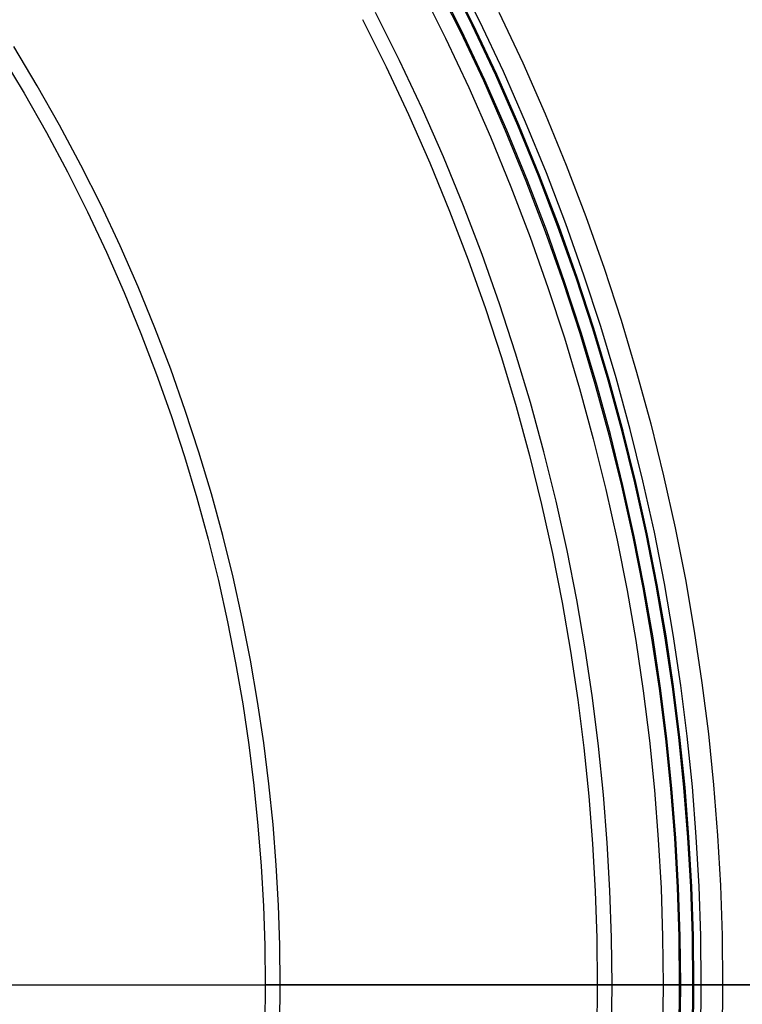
# Model space of a CAD drawing. Header units: millimetres. Extents: x 9981 to 10381, y 6395 to 6795.
# Tile 19 of 25: x 10283 to 10332, y 6594 to 6660. Entities that reach past the tile are written whole.
import ezdxf

# ---------------------------------------------------------------- set-up
doc = ezdxf.new("R2010")
doc.units = ezdxf.units.MM
doc.header["$MEASUREMENT"] = 0
doc.layers.add('0 filanca', color=1, linetype='Continuous')
doc.layers.add('0 filanca2', color=6, linetype='Continuous')

msp = doc.modelspace()

# ---------------------------------------------------------------- linework, layer by layer
at = {"layer": '0 filanca', "lineweight": -3}
for points in [[(10329.294, 6594.958), (10329.258, 6598.256), (10329.147, 6601.581), (10328.959, 6604.932), (10328.693, 6608.307), (10328.348, 6611.703), (10327.92, 6615.118), (10327.409, 6618.548), (10326.814, 6621.991), (10326.133, 6625.445), (10325.364, 6628.906), (10324.506, 6632.371), (10323.56, 6635.837), (10322.522, 6639.301), (10321.394, 6642.759), (10320.175, 6646.208), (10318.863, 6649.644), (10317.46, 6653.065), (10315.964, 6656.465), (10314.376, 6659.843), (10312.697, 6663.193)], [(10311.382, 6662.513), (10313.045, 6659.196), (10314.617, 6655.852), (10316.097, 6652.486), (10317.487, 6649.099), (10318.785, 6645.697), (10319.993, 6642.282), (10321.11, 6638.859), (10322.136, 6635.43), (10323.074, 6631.998), (10323.923, 6628.568), (10324.684, 6625.141), (10325.359, 6621.722), (10325.948, 6618.313), (10326.454, 6614.917), (10326.877, 6611.536), (10327.219, 6608.174), (10327.482, 6604.833), (10327.668, 6601.515), (10327.778, 6598.223), (10327.814, 6594.958)], [(10327.916, 6594.958), (10327.879, 6598.225), (10327.769, 6601.52), (10327.584, 6604.84), (10327.32, 6608.183), (10326.978, 6611.548), (10326.554, 6614.931), (10326.048, 6618.329), (10325.459, 6621.741), (10324.783, 6625.162), (10324.022, 6628.591), (10323.172, 6632.024), (10322.234, 6635.458), (10321.207, 6638.889), (10320.089, 6642.315), (10318.881, 6645.732), (10317.582, 6649.137), (10316.191, 6652.525), (10314.709, 6655.895), (10313.136, 6659.241), (10311.473, 6662.56)], [(10328.693, 6591.673), (10328.729, 6594.958), (10328.693, 6598.243), (10328.582, 6601.556), (10328.395, 6604.895), (10328.13, 6608.257), (10327.786, 6611.64), (10327.36, 6615.041), (10326.851, 6618.458), (10326.258, 6621.889), (10325.579, 6625.329), (10324.813, 6628.777), (10323.959, 6632.229), (10323.016, 6635.681), (10321.983, 6639.132), (10320.859, 6642.577), (10319.644, 6646.013), (10318.338, 6649.436), (10316.939, 6652.843), (10315.449, 6656.231), (10313.868, 6659.596), (10312.195, 6662.934)], [(10328.693, 6591.673), (10328.729, 6594.958), (10328.693, 6598.243), (10328.582, 6601.556), (10328.395, 6604.895), (10328.13, 6608.257), (10327.786, 6611.64), (10327.36, 6615.041), (10326.851, 6618.458), (10326.258, 6621.889), (10325.579, 6625.329), (10324.813, 6628.777), (10323.959, 6632.229), (10323.016, 6635.681), (10321.983, 6639.132), (10320.859, 6642.577), (10319.644, 6646.013), (10318.338, 6649.436), (10316.939, 6652.843), (10315.449, 6656.231), (10313.868, 6659.596), (10312.195, 6662.934)], [(10328.801, 6594.958), (10328.764, 6598.245), (10328.654, 6601.559), (10328.467, 6604.899), (10328.202, 6608.263), (10327.857, 6611.648), (10327.431, 6615.051), (10326.922, 6618.47), (10326.329, 6621.902), (10325.649, 6625.344), (10324.883, 6628.793), (10324.029, 6632.247), (10323.085, 6635.701), (10322.051, 6639.153), (10320.927, 6642.6), (10319.712, 6646.037), (10318.404, 6649.462), (10317.005, 6652.871), (10315.515, 6656.261), (10313.932, 6659.627), (10312.259, 6662.967)], [(10323.25, 6591.794), (10323.285, 6594.958), (10323.25, 6598.122), (10323.143, 6601.313), (10322.963, 6604.529), (10322.708, 6607.767), (10322.377, 6611.026), (10321.966, 6614.302), (10321.476, 6617.594), (10320.905, 6620.898), (10320.251, 6624.212), (10319.513, 6627.533), (10318.691, 6630.858), (10317.782, 6634.184), (10316.787, 6637.507), (10315.705, 6640.825), (10314.534, 6644.135), (10313.276, 6647.432), (10311.929, 6650.714), (10310.494, 6653.977), (10308.971, 6657.218), (10307.359, 6660.433)], [(10306.472, 6659.974), (10308.072, 6656.782), (10309.584, 6653.564), (10311.01, 6650.323), (10312.347, 6647.064), (10313.597, 6643.79), (10314.759, 6640.504), (10315.833, 6637.209), (10316.822, 6633.909), (10317.724, 6630.606), (10318.541, 6627.305), (10319.273, 6624.007), (10319.923, 6620.716), (10320.49, 6617.435), (10320.977, 6614.167), (10321.384, 6610.913), (10321.713, 6607.678), (10321.966, 6604.462), (10322.145, 6601.269), (10322.251, 6598.1), (10322.286, 6594.958), (10322.251, 6591.816)], [(10300.906, 6592.29), (10300.936, 6594.958), (10300.906, 6597.626), (10300.816, 6600.317), (10300.665, 6603.029), (10300.45, 6605.759), (10300.17, 6608.507), (10299.824, 6611.27), (10299.411, 6614.045), (10298.929, 6616.831), (10298.378, 6619.626), (10297.755, 6622.426), (10297.062, 6625.23), (10296.296, 6628.034), (10295.457, 6630.836), (10294.544, 6633.634), (10293.557, 6636.425), (10292.496, 6639.206), (10291.36, 6641.973), (10290.15, 6644.725), (10288.865, 6647.457), (10287.507, 6650.168), (10286.074, 6652.855), (10284.569, 6655.513), (10282.991, 6658.142)], [(10282.127, 6657.608), (10283.691, 6655.002), (10285.184, 6652.366), (10286.605, 6649.702), (10287.952, 6647.014), (10289.225, 6644.304), (10290.425, 6641.576), (10291.551, 6638.832), (10292.604, 6636.075), (10293.582, 6633.308), (10294.487, 6630.533), (10295.319, 6627.754), (10296.079, 6624.974), (10296.767, 6622.194), (10297.383, 6619.417), (10297.93, 6616.646), (10298.408, 6613.884), (10298.818, 6611.132), (10299.161, 6608.392), (10299.438, 6605.668), (10299.651, 6602.96), (10299.802, 6600.272), (10299.891, 6597.604), (10299.92, 6594.958), (10299.891, 6592.313)], [(10327.814, 6594.958), (10327.778, 6591.693), (10327.668, 6588.401), (10327.482, 6585.083), (10327.219, 6581.742), (10326.877, 6578.38), (10326.454, 6574.999), (10325.948, 6571.603), (10325.359, 6568.194), (10324.684, 6564.775), (10323.923, 6561.348), (10323.074, 6557.918), (10322.136, 6554.486), (10321.11, 6551.057), (10319.993, 6547.634), (10318.785, 6544.219), (10317.487, 6540.817), (10316.097, 6537.431), (10314.617, 6534.064), (10313.045, 6530.72), (10311.382, 6527.403)], [(10311.473, 6527.356), (10313.136, 6530.676), (10314.709, 6534.022), (10316.191, 6537.391), (10317.582, 6540.779), (10318.881, 6544.184), (10320.089, 6547.601), (10321.207, 6551.027), (10322.234, 6554.458), (10323.172, 6557.892), (10324.022, 6561.325), (10324.783, 6564.754), (10325.459, 6568.176), (10326.048, 6571.587), (10326.554, 6574.986), (10326.978, 6578.368), (10327.32, 6581.733), (10327.584, 6585.076), (10327.769, 6588.396), (10327.879, 6591.691), (10327.916, 6594.958)], [(10312.259, 6526.95), (10313.932, 6530.289), (10315.515, 6533.655), (10317.005, 6537.045), (10318.404, 6540.454), (10319.712, 6543.879), (10320.927, 6547.316), (10322.051, 6550.763), (10323.085, 6554.215), (10324.029, 6557.669), (10324.883, 6561.123), (10325.649, 6564.572), (10326.329, 6568.014), (10326.922, 6571.446), (10327.431, 6574.865), (10327.857, 6578.269), (10328.202, 6581.653), (10328.467, 6585.017), (10328.654, 6588.357), (10328.764, 6591.671), (10328.801, 6594.958)], [(10312.697, 6526.723), (10314.376, 6530.073), (10315.964, 6533.451), (10317.46, 6536.852), (10318.863, 6540.272), (10320.175, 6543.708), (10321.394, 6547.157), (10322.522, 6550.615), (10323.56, 6554.079), (10324.506, 6557.545), (10325.364, 6561.01), (10326.133, 6564.471), (10326.814, 6567.925), (10327.409, 6571.368), (10327.92, 6574.798), (10328.348, 6578.213), (10328.693, 6581.609), (10328.959, 6584.984), (10329.147, 6588.335), (10329.258, 6591.661), (10329.294, 6594.958)]]:
    msp.add_lwpolyline(points, dxfattribs=at)
for points in [[(10282.149, 6594.958, -992.988), (10283.465, 6594.958, -996.802), (10284.897, 6594.958, -1000.601), (10286.444, 6594.958, -1004.38), (10288.106, 6594.958, -1008.134), (10289.884, 6594.958, -1011.858), (10291.776, 6594.958, -1015.548), (10293.782, 6594.958, -1019.197), (10295.901, 6594.958, -1022.8), (10298.132, 6594.958, -1026.353), (10300.471, 6594.958, -1029.851), (10302.919, 6594.958, -1033.288), (10305.471, 6594.958, -1036.659), (10308.125, 6594.958, -1039.96), (10310.88, 6594.958, -1043.187), (10313.73, 6594.958, -1046.334), (10316.673, 6594.958, -1049.397), (10319.705, 6594.958, -1052.373), (10322.822, 6594.958, -1055.257), (10326.02, 6594.958, -1058.047), (10329.294, 6594.958, -1060.738)], [(10282.404, 6594.958, -996.804), (10283.824, 6594.958, -1000.599), (10285.359, 6594.958, -1004.375), (10287.008, 6594.958, -1008.127), (10288.772, 6594.958, -1011.85), (10290.65, 6594.958, -1015.538), (10292.641, 6594.958, -1019.187), (10294.744, 6594.958, -1022.791), (10296.957, 6594.958, -1026.346), (10299.28, 6594.958, -1029.846), (10301.709, 6594.958, -1033.287), (10304.243, 6594.958, -1036.664), (10306.879, 6594.958, -1039.971), (10309.615, 6594.958, -1043.205), (10312.446, 6594.958, -1046.361), (10315.37, 6594.958, -1049.435), (10318.383, 6594.958, -1052.422), (10321.481, 6594.958, -1055.319), (10324.66, 6594.958, -1058.123), (10327.916, 6594.958, -1060.829)], [(10299.92, 6594.958, -1158.001), (10299.987, 6594.958, -1162.767), (10300.189, 6594.958, -1167.583), (10300.531, 6594.958, -1172.443), (10301.018, 6594.958, -1177.343), (10301.653, 6594.958, -1182.276), (10302.44, 6594.958, -1187.236), (10303.381, 6594.958, -1192.218), (10304.48, 6594.958, -1197.214), (10305.74, 6594.958, -1202.217), (10307.162, 6594.958, -1207.22), (10308.749, 6594.958, -1212.215), (10310.501, 6594.958, -1217.195), (10312.419, 6594.958, -1222.152), (10314.505, 6594.958, -1227.078), (10316.758, 6594.958, -1231.965), (10319.176, 6594.958, -1236.804), (10321.76, 6594.958, -1241.587), (10324.506, 6594.958, -1246.306), (10327.414, 6594.958, -1250.953), (10330.48, 6594.958, -1255.52), (10333.701, 6594.958, -1259.998)], [(10327.814, 6594.958, -1064.435), (10326.044, 6594.958, -1067.198), (10324.33, 6594.958, -1069.988), (10322.674, 6594.958, -1072.805), (10321.077, 6594.958, -1075.645), (10319.538, 6594.958, -1078.507), (10318.057, 6594.958, -1081.389), (10316.636, 6594.958, -1084.29), (10315.275, 6594.958, -1087.208), (10313.973, 6594.958, -1090.141), (10312.73, 6594.958, -1093.088), (10311.548, 6594.958, -1096.046), (10310.425, 6594.958, -1099.014), (10309.361, 6594.958, -1101.99), (10308.357, 6594.958, -1104.972), (10307.412, 6594.958, -1107.96), (10306.526, 6594.958, -1110.95), (10305.698, 6594.958, -1113.942), (10304.929, 6594.958, -1116.934), (10304.217, 6594.958, -1119.924), (10303.562, 6594.958, -1122.911), (10302.964, 6594.958, -1125.893), (10302.422, 6594.958, -1128.869), (10301.935, 6594.958, -1131.838), (10301.503, 6594.958, -1134.798), (10300.8, 6594.958, -1140.685), (10300.306, 6594.958, -1146.521), (10300.015, 6594.958, -1152.296), (10299.92, 6594.958, -1158.001)], [(10328.801, 6594.958, -1064.655), (10327.032, 6594.958, -1067.411), (10325.321, 6594.958, -1070.195), (10323.667, 6594.958, -1073.004), (10322.071, 6594.958, -1075.837), (10320.533, 6594.958, -1078.692), (10319.054, 6594.958, -1081.568), (10317.635, 6594.958, -1084.462), (10316.275, 6594.958, -1087.373), (10314.974, 6594.958, -1090.299), (10313.733, 6594.958, -1093.239), (10312.551, 6594.958, -1096.19), (10311.429, 6594.958, -1099.151), (10310.367, 6594.958, -1102.121), (10309.364, 6594.958, -1105.096), (10308.42, 6594.958, -1108.077), (10307.535, 6594.958, -1111.061), (10306.708, 6594.958, -1114.046), (10305.939, 6594.958, -1117.031), (10305.228, 6594.958, -1120.015), (10304.574, 6594.958, -1122.995), (10303.976, 6594.958, -1125.971), (10303.435, 6594.958, -1128.941), (10302.949, 6594.958, -1131.903), (10302.517, 6594.958, -1134.856), (10301.815, 6594.958, -1140.731), (10301.321, 6594.958, -1146.554), (10301.031, 6594.958, -1152.316), (10300.936, 6594.958, -1158.009)], [(10300.936, 6594.958, -1158.009), (10301.003, 6594.958, -1162.777), (10301.206, 6594.958, -1167.594), (10301.55, 6594.958, -1172.456), (10302.038, 6594.958, -1177.358), (10302.676, 6594.958, -1182.293), (10303.466, 6594.958, -1187.255), (10304.411, 6594.958, -1192.238), (10305.515, 6594.958, -1197.236), (10306.78, 6594.958, -1202.24), (10308.208, 6594.958, -1207.245), (10309.801, 6594.958, -1212.241), (10311.561, 6594.958, -1217.222), (10313.487, 6594.958, -1222.179), (10315.582, 6594.958, -1227.105), (10317.843, 6594.958, -1231.991), (10320.272, 6594.958, -1236.828), (10322.866, 6594.958, -1241.609), (10325.624, 6594.958, -1246.325), (10328.543, 6594.958, -1250.968), (10331.621, 6594.958, -1255.53), (10334.853, 6594.958, -1260.003)], [(10322.286, 6594.958, -1479.33), (10322.392, 6594.958, -1487.312), (10322.714, 6594.958, -1495.372), (10323.258, 6594.958, -1503.505), (10324.031, 6594.958, -1511.702), (10325.039, 6594.958, -1519.953), (10326.288, 6594.958, -1528.251), (10327.781, 6594.958, -1536.586), (10329.524, 6594.958, -1544.946), (10331.521, 6594.958, -1553.323), (10333.776, 6594.958, -1561.705), (10336.291, 6594.958, -1570.081), (10339.069, 6594.958, -1578.439), (10342.111, 6594.958, -1586.768), (10345.419, 6594.958, -1595.056), (10348.993, 6594.958, -1603.29), (10352.833, 6594.958, -1611.457)], [(10332.273, 6594.958, -1402.434), (10330.852, 6594.958, -1408.03), (10329.545, 6594.958, -1413.621), (10328.352, 6594.958, -1419.205), (10327.27, 6594.958, -1424.779), (10326.299, 6594.958, -1430.34), (10325.438, 6594.958, -1435.884), (10324.684, 6594.958, -1441.41), (10324.036, 6594.958, -1446.913), (10323.494, 6594.958, -1452.392), (10323.054, 6594.958, -1457.844), (10322.715, 6594.958, -1463.266), (10322.475, 6594.958, -1468.656), (10322.333, 6594.958, -1474.011), (10322.286, 6594.958, -1479.33)], [(10333.291, 6594.958, -1402.496), (10331.867, 6594.958, -1408.086), (10330.558, 6594.958, -1413.673), (10329.362, 6594.958, -1419.253), (10328.278, 6594.958, -1424.822), (10327.306, 6594.958, -1430.379), (10326.442, 6594.958, -1435.919), (10325.687, 6594.958, -1441.44), (10325.039, 6594.958, -1446.939), (10324.495, 6594.958, -1452.414), (10324.054, 6594.958, -1457.862), (10323.715, 6594.958, -1463.279), (10323.475, 6594.958, -1468.665), (10323.332, 6594.958, -1474.016), (10323.285, 6594.958, -1479.331)], [(10323.285, 6594.958, -1479.331), (10323.391, 6594.958, -1487.3), (10323.713, 6594.958, -1495.348), (10324.258, 6594.958, -1503.469), (10325.031, 6594.958, -1511.653), (10326.04, 6594.958, -1519.892), (10327.288, 6594.958, -1528.177), (10328.782, 6594.958, -1536.499), (10330.526, 6594.958, -1544.847), (10332.524, 6594.958, -1553.211), (10334.779, 6594.958, -1561.58), (10337.296, 6594.958, -1569.943), (10340.075, 6594.958, -1578.287), (10343.118, 6594.958, -1586.603), (10346.428, 6594.958, -1594.876), (10350.003, 6594.958, -1603.095), (10353.844, 6594.958, -1611.248)], [(10327.814, 6594.958, -1064.435), (10327.87, 6594.958, -1064.463), (10327.927, 6594.958, -1064.489), (10327.984, 6594.958, -1064.513), (10328.042, 6594.958, -1064.535), (10328.1, 6594.958, -1064.555), (10328.158, 6594.958, -1064.573), (10328.216, 6594.958, -1064.59), (10328.274, 6594.958, -1064.604), (10328.332, 6594.958, -1064.617), (10328.39, 6594.958, -1064.628), (10328.447, 6594.958, -1064.637), (10328.505, 6594.958, -1064.644), (10328.561, 6594.958, -1064.65), (10328.618, 6594.958, -1064.653), (10328.674, 6594.958, -1064.656), (10328.729, 6594.958, -1064.657), (10328.765, 6594.958, -1064.656), (10328.801, 6594.958, -1064.655)], [(10329.294, 6594.958, -1060.738), (10329.258, 6594.958, -1060.728), (10329.222, 6594.958, -1060.718), (10329.187, 6594.958, -1060.71), (10329.151, 6594.958, -1060.702), (10329.115, 6594.958, -1060.694), (10329.079, 6594.958, -1060.687), (10329.043, 6594.958, -1060.681), (10329.008, 6594.958, -1060.676), (10328.972, 6594.958, -1060.671), (10328.937, 6594.958, -1060.667), (10328.902, 6594.958, -1060.664), (10328.867, 6594.958, -1060.661), (10328.798, 6594.958, -1060.658), (10328.729, 6594.958, -1060.657), (10328.68, 6594.958, -1060.657), (10328.63, 6594.958, -1060.659), (10328.581, 6594.958, -1060.662), (10328.53, 6594.958, -1060.666), (10328.48, 6594.958, -1060.672), (10328.429, 6594.958, -1060.679), (10328.377, 6594.958, -1060.688), (10328.326, 6594.958, -1060.698), (10328.275, 6594.958, -1060.709), (10328.223, 6594.958, -1060.722), (10328.172, 6594.958, -1060.736), (10328.12, 6594.958, -1060.752), (10328.069, 6594.958, -1060.769), (10328.017, 6594.958, -1060.787), (10327.966, 6594.958, -1060.808), (10327.916, 6594.958, -1060.829)]]:
    msp.add_polyline3d(points, dxfattribs=at)
at = {"layer": '0 filanca2', "lineweight": -3}
for points in [[(10312.195, 6662.934), (10313.868, 6659.596), (10315.449, 6656.231), (10316.939, 6652.843), (10318.338, 6649.436), (10319.644, 6646.013), (10320.859, 6642.577), (10321.983, 6639.132), (10323.016, 6635.681), (10323.959, 6632.229), (10324.813, 6628.777), (10325.579, 6625.329), (10326.258, 6621.889), (10326.851, 6618.458), (10327.36, 6615.041), (10327.786, 6611.64), (10328.13, 6608.257), (10328.395, 6604.895), (10328.582, 6601.556), (10328.693, 6598.243), (10328.729, 6594.958), (10328.693, 6591.673)], [(10312.195, 6662.934), (10313.868, 6659.596), (10315.449, 6656.231), (10316.939, 6652.843), (10318.338, 6649.436), (10319.644, 6646.013), (10320.859, 6642.577), (10321.983, 6639.132), (10323.016, 6635.681), (10323.959, 6632.229), (10324.813, 6628.777), (10325.579, 6625.329), (10326.258, 6621.889), (10326.851, 6618.458), (10327.36, 6615.041), (10327.786, 6611.64), (10328.13, 6608.257), (10328.395, 6604.895), (10328.582, 6601.556), (10328.693, 6598.243), (10328.729, 6594.958), (10328.693, 6591.673)], [(10310.419, 6662.015), (10312.069, 6658.722), (10313.629, 6655.403), (10315.099, 6652.061), (10316.478, 6648.7), (10317.767, 6645.323), (10318.966, 6641.933), (10320.074, 6638.535), (10321.093, 6635.131), (10322.024, 6631.725), (10322.866, 6628.32), (10323.622, 6624.919), (10324.292, 6621.525), (10324.877, 6618.141), (10325.379, 6614.77), (10325.799, 6611.414), (10326.138, 6608.077), (10326.4, 6604.76), (10326.584, 6601.467), (10326.693, 6598.199), (10326.729, 6594.958), (10326.693, 6591.717)], [(10315.667, 6660.469), (10317.27, 6657.059), (10318.78, 6653.626), (10320.197, 6650.172), (10321.521, 6646.703), (10322.753, 6643.22), (10323.892, 6639.729), (10324.939, 6636.232), (10325.895, 6632.732), (10326.76, 6629.234), (10327.537, 6625.74), (10328.225, 6622.253), (10328.826, 6618.776), (10329.342, 6615.312), (10329.773, 6611.865), (10330.122, 6608.436), (10330.391, 6605.029), (10330.58, 6601.645), (10330.692, 6598.287), (10330.729, 6594.958), (10330.692, 6591.629)]]:
    msp.add_lwpolyline(points, dxfattribs=at)
msp.add_polyline3d([(10326.729, 6594.958, -1062.657), (10326.73, 6594.958, -1062.701), (10326.731, 6594.958, -1062.746), (10326.734, 6594.958, -1062.791), (10326.737, 6594.958, -1062.836), (10326.742, 6594.958, -1062.882), (10326.748, 6594.958, -1062.928), (10326.754, 6594.958, -1062.974), (10326.762, 6594.958, -1063.02), (10326.772, 6594.958, -1063.067), (10326.782, 6594.958, -1063.114), (10326.793, 6594.958, -1063.16), (10326.806, 6594.958, -1063.207), (10326.82, 6594.958, -1063.254), (10326.835, 6594.958, -1063.3), (10326.852, 6594.958, -1063.346), (10326.869, 6594.958, -1063.393), (10326.888, 6594.958, -1063.439), (10326.908, 6594.958, -1063.485), (10326.93, 6594.958, -1063.53), (10326.952, 6594.958, -1063.575), (10326.976, 6594.958, -1063.62), (10327.001, 6594.958, -1063.664), (10327.028, 6594.958, -1063.708), (10327.055, 6594.958, -1063.751), (10327.084, 6594.958, -1063.794), (10327.113, 6594.958, -1063.835), (10327.144, 6594.958, -1063.877), (10327.176, 6594.958, -1063.917), (10327.209, 6594.958, -1063.957), (10327.244, 6594.958, -1063.996), (10327.279, 6594.958, -1064.034), (10327.315, 6594.958, -1064.071), (10327.352, 6594.958, -1064.107), (10327.39, 6594.958, -1064.142), (10327.429, 6594.958, -1064.176), (10327.468, 6594.958, -1064.209), (10327.509, 6594.958, -1064.241), (10327.55, 6594.958, -1064.272), (10327.592, 6594.958, -1064.302), (10327.635, 6594.958, -1064.331), (10327.678, 6594.958, -1064.358), (10327.722, 6594.958, -1064.384), (10327.766, 6594.958, -1064.409), (10327.81, 6594.958, -1064.433), (10327.856, 6594.958, -1064.456), (10327.901, 6594.958, -1064.477), (10327.947, 6594.958, -1064.497), (10327.993, 6594.958, -1064.516), (10328.039, 6594.958, -1064.534), (10328.086, 6594.958, -1064.55), (10328.132, 6594.958, -1064.565), (10328.179, 6594.958, -1064.579), (10328.225, 6594.958, -1064.592), (10328.272, 6594.958, -1064.604), (10328.319, 6594.958, -1064.614), (10328.365, 6594.958, -1064.623), (10328.411, 6594.958, -1064.631), (10328.458, 6594.958, -1064.638), (10328.504, 6594.958, -1064.644), (10328.549, 6594.958, -1064.648), (10328.595, 6594.958, -1064.652), (10328.64, 6594.958, -1064.655), (10328.685, 6594.958, -1064.656), (10328.729, 6594.958, -1064.657), (10328.773, 6594.958, -1064.656), (10328.818, 6594.958, -1064.655), (10328.863, 6594.958, -1064.652), (10328.909, 6594.958, -1064.648), (10328.954, 6594.958, -1064.644), (10329, 6594.958, -1064.638), (10329.047, 6594.958, -1064.631), (10329.093, 6594.958, -1064.623), (10329.139, 6594.958, -1064.614), (10329.186, 6594.958, -1064.604), (10329.233, 6594.958, -1064.592), (10329.279, 6594.958, -1064.579), (10329.326, 6594.958, -1064.565), (10329.373, 6594.958, -1064.55), (10329.419, 6594.958, -1064.534), (10329.465, 6594.958, -1064.516), (10329.511, 6594.958, -1064.497), (10329.557, 6594.958, -1064.477), (10329.603, 6594.958, -1064.456), (10329.648, 6594.958, -1064.433), (10329.692, 6594.958, -1064.409), (10329.737, 6594.958, -1064.384), (10329.78, 6594.958, -1064.358), (10329.823, 6594.958, -1064.331), (10329.866, 6594.958, -1064.302), (10329.908, 6594.958, -1064.272), (10329.949, 6594.958, -1064.241), (10329.99, 6594.958, -1064.209), (10330.029, 6594.958, -1064.176), (10330.068, 6594.958, -1064.142), (10330.106, 6594.958, -1064.107), (10330.143, 6594.958, -1064.071), (10330.179, 6594.958, -1064.034), (10330.215, 6594.958, -1063.996), (10330.249, 6594.958, -1063.957), (10330.282, 6594.958, -1063.917), (10330.314, 6594.958, -1063.877), (10330.345, 6594.958, -1063.835), (10330.374, 6594.958, -1063.794), (10330.403, 6594.958, -1063.751), (10330.43, 6594.958, -1063.708), (10330.457, 6594.958, -1063.664), (10330.482, 6594.958, -1063.62), (10330.506, 6594.958, -1063.575), (10330.528, 6594.958, -1063.53), (10330.55, 6594.958, -1063.485), (10330.57, 6594.958, -1063.439), (10330.589, 6594.958, -1063.393), (10330.606, 6594.958, -1063.346), (10330.623, 6594.958, -1063.3), (10330.638, 6594.958, -1063.254), (10330.652, 6594.958, -1063.207), (10330.665, 6594.958, -1063.16), (10330.676, 6594.958, -1063.114), (10330.686, 6594.958, -1063.067), (10330.696, 6594.958, -1063.02), (10330.704, 6594.958, -1062.974), (10330.711, 6594.958, -1062.928), (10330.716, 6594.958, -1062.882), (10330.721, 6594.958, -1062.836), (10330.725, 6594.958, -1062.791), (10330.727, 6594.958, -1062.746), (10330.729, 6594.958, -1062.701), (10330.729, 6594.958, -1062.657), (10330.729, 6594.958, -1062.612), (10330.727, 6594.958, -1062.567), (10330.725, 6594.958, -1062.522), (10330.721, 6594.958, -1062.477), (10330.716, 6594.958, -1062.431), (10330.711, 6594.958, -1062.385), (10330.704, 6594.958, -1062.339), (10330.696, 6594.958, -1062.293), (10330.686, 6594.958, -1062.246), (10330.676, 6594.958, -1062.2), (10330.665, 6594.958, -1062.153), (10330.652, 6594.958, -1062.106), (10330.638, 6594.958, -1062.06), (10330.623, 6594.958, -1062.013), (10330.606, 6594.958, -1061.967), (10330.589, 6594.958, -1061.92), (10330.57, 6594.958, -1061.874), (10330.55, 6594.958, -1061.829), (10330.528, 6594.958, -1061.783), (10330.506, 6594.958, -1061.738), (10330.482, 6594.958, -1061.693), (10330.457, 6594.958, -1061.649), (10330.43, 6594.958, -1061.605), (10330.403, 6594.958, -1061.562), (10330.374, 6594.958, -1061.52), (10330.345, 6594.958, -1061.478), (10330.314, 6594.958, -1061.436), (10330.282, 6594.958, -1061.396), (10330.249, 6594.958, -1061.356), (10330.215, 6594.958, -1061.317), (10330.179, 6594.958, -1061.279), (10330.143, 6594.958, -1061.242), (10330.106, 6594.958, -1061.206), (10330.068, 6594.958, -1061.171), (10330.029, 6594.958, -1061.137), (10329.99, 6594.958, -1061.104), (10329.949, 6594.958, -1061.072), (10329.908, 6594.958, -1061.041), (10329.866, 6594.958, -1061.011), (10329.823, 6594.958, -1060.983), (10329.78, 6594.958, -1060.955), (10329.737, 6594.958, -1060.929), (10329.692, 6594.958, -1060.904), (10329.648, 6594.958, -1060.88), (10329.603, 6594.958, -1060.857), (10329.557, 6594.958, -1060.836), (10329.511, 6594.958, -1060.816), (10329.465, 6594.958, -1060.797), (10329.419, 6594.958, -1060.779), (10329.373, 6594.958, -1060.763), (10329.326, 6594.958, -1060.748), (10329.279, 6594.958, -1060.734), (10329.233, 6594.958, -1060.721), (10329.186, 6594.958, -1060.709), (10329.139, 6594.958, -1060.699), (10329.093, 6594.958, -1060.69), (10329.047, 6594.958, -1060.682), (10329, 6594.958, -1060.675), (10328.954, 6594.958, -1060.669), (10328.909, 6594.958, -1060.665), (10328.863, 6594.958, -1060.661), (10328.818, 6594.958, -1060.659), (10328.773, 6594.958, -1060.657), (10328.729, 6594.958, -1060.657), (10328.685, 6594.958, -1060.657), (10328.64, 6594.958, -1060.659), (10328.595, 6594.958, -1060.661), (10328.549, 6594.958, -1060.665), (10328.504, 6594.958, -1060.669), (10328.458, 6594.958, -1060.675), (10328.411, 6594.958, -1060.682), (10328.365, 6594.958, -1060.69), (10328.319, 6594.958, -1060.699), (10328.272, 6594.958, -1060.709), (10328.225, 6594.958, -1060.721), (10328.179, 6594.958, -1060.734), (10328.132, 6594.958, -1060.748), (10328.086, 6594.958, -1060.763), (10328.039, 6594.958, -1060.779), (10327.993, 6594.958, -1060.797), (10327.947, 6594.958, -1060.816), (10327.901, 6594.958, -1060.836), (10327.856, 6594.958, -1060.857), (10327.81, 6594.958, -1060.88), (10327.766, 6594.958, -1060.904), (10327.722, 6594.958, -1060.929), (10327.678, 6594.958, -1060.955), (10327.635, 6594.958, -1060.983), (10327.592, 6594.958, -1061.011), (10327.55, 6594.958, -1061.041), (10327.509, 6594.958, -1061.072), (10327.468, 6594.958, -1061.104), (10327.429, 6594.958, -1061.137), (10327.39, 6594.958, -1061.171), (10327.352, 6594.958, -1061.206), (10327.315, 6594.958, -1061.242), (10327.279, 6594.958, -1061.279), (10327.244, 6594.958, -1061.317), (10327.209, 6594.958, -1061.356), (10327.176, 6594.958, -1061.396), (10327.144, 6594.958, -1061.436), (10327.113, 6594.958, -1061.478), (10327.084, 6594.958, -1061.52), (10327.055, 6594.958, -1061.562), (10327.028, 6594.958, -1061.605), (10327.001, 6594.958, -1061.649), (10326.976, 6594.958, -1061.693), (10326.952, 6594.958, -1061.738), (10326.93, 6594.958, -1061.783), (10326.908, 6594.958, -1061.829), (10326.888, 6594.958, -1061.874), (10326.869, 6594.958, -1061.92), (10326.852, 6594.958, -1061.967), (10326.835, 6594.958, -1062.013), (10326.82, 6594.958, -1062.06), (10326.806, 6594.958, -1062.106), (10326.793, 6594.958, -1062.153), (10326.782, 6594.958, -1062.2), (10326.772, 6594.958, -1062.246), (10326.762, 6594.958, -1062.293), (10326.754, 6594.958, -1062.339), (10326.748, 6594.958, -1062.385), (10326.742, 6594.958, -1062.431), (10326.737, 6594.958, -1062.477), (10326.734, 6594.958, -1062.522), (10326.731, 6594.958, -1062.567), (10326.73, 6594.958, -1062.612), (10326.729, 6594.958, -1062.657)], dxfattribs=at)

doc.saveas('drawing.dxf')
